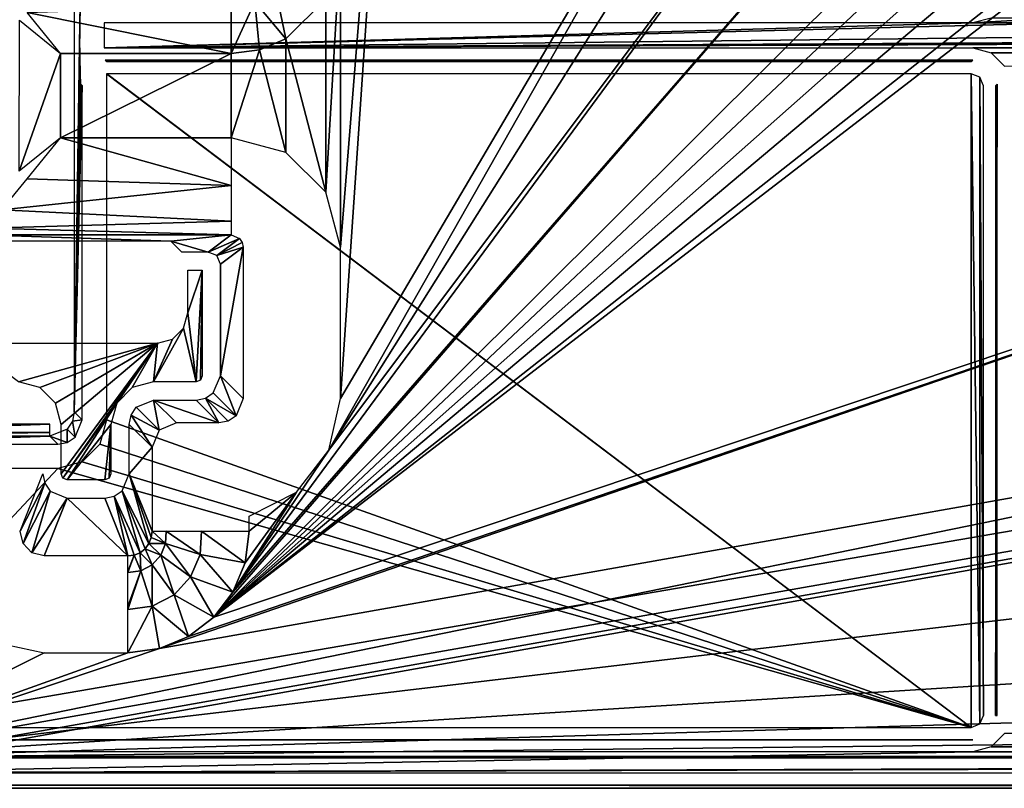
# Model space of a CAD drawing. Header units: millimetres. Extents: x -163 to 163, y -244 to 160.
# Tile 4 of 16: x -141 to -101, y -215 to -183. Entities that reach past the tile are written whole.
import ezdxf

# ---------------------------------------------------------------- set-up
doc = ezdxf.new("R2010")
doc.units = ezdxf.units.MM
doc.header["$LTSCALE"] = 159.143519
for name, color, linetype in [('1', 7, 'CONTINUOUS'), ('10', 7, 'CONTINUOUS'), ('117', 7, 'CONTINUOUS'), ('118', 7, 'CONTINUOUS'), ('119', 7, 'CONTINUOUS'), ('120', 7, 'CONTINUOUS'), ('121', 7, 'CONTINUOUS'), ('125', 7, 'CONTINUOUS'), ('126', 7, 'CONTINUOUS'), ('140', 7, 'CONTINUOUS'), ('145', 7, 'CONTINUOUS'), ('165', 7, 'CONTINUOUS'), ('166', 7, 'CONTINUOUS'), ('25', 7, 'CONTINUOUS'), ('32', 7, 'CONTINUOUS'), ('33', 7, 'CONTINUOUS'), ('40', 7, 'CONTINUOUS'), ('42', 7, 'CONTINUOUS'), ('5', 7, 'CONTINUOUS'), ('62', 7, 'CONTINUOUS'), ('64', 7, 'CONTINUOUS'), ('65', 7, 'CONTINUOUS'), ('66', 7, 'CONTINUOUS'), ('67', 7, 'CONTINUOUS'), ('69', 7, 'CONTINUOUS'), ('70', 7, 'CONTINUOUS'), ('71', 7, 'CONTINUOUS'), ('72', 7, 'CONTINUOUS'), ('73', 7, 'CONTINUOUS'), ('79', 7, 'CONTINUOUS')]:
    doc.layers.add(name, color=color, linetype=linetype)

msp = doc.modelspace()

# ---------------------------------------------------------------- linework, layer by layer
at = {"layer": '1', "color": 8, "linetype": 'Continuous', "true_color": 0x787878}
for points in [[(154.5, -213.691), (154.5, -160.592), (-154.5, -213.691), (154.5, -213.691)], [(154.5, -160.592), (-154.5, -160.592), (-154.5, -213.691), (154.5, -160.592)]]:
    msp.add_3dface(points, dxfattribs=at)
at = {"layer": '10', "color": 8, "linetype": 'Continuous', "true_color": 0x787878}
for points in [[(-134.316, -193.684, -33.5), (-133.724, -193.684, -33.5), (-134.316, -195.434, -33.5), (-134.316, -193.684, -33.5)], [(-134.316, -195.434, -33.5), (-133.724, -193.684, -33.5), (-133.974, -198.276, -33.5), (-134.316, -195.434, -33.5)], [(-133.974, -198.276, -33.5), (-133.724, -193.684, -33.5), (-133.797, -198.202, -33.5), (-133.974, -198.276, -33.5)], [(-133.797, -198.202, -33.5), (-133.724, -193.684, -33.5), (-133.724, -198.026, -33.5), (-133.797, -198.202, -33.5)], [(-134.485, -196.061, -33.5), (-134.316, -195.434, -33.5), (-133.974, -198.276, -33.5), (-134.485, -196.061, -33.5)], [(-135.725, -198.276, -33.5), (-134.485, -196.061, -33.5), (-133.974, -198.276, -33.5), (-135.725, -198.276, -33.5)], [(-134.942, -196.517, -33.5), (-134.485, -196.061, -33.5), (-135.725, -198.276, -33.5), (-134.942, -196.517, -33.5)], [(-143.395, -196.684, -33.5), (-135.566, -196.684, -33.5), (-141.275, -198.276, -33.5), (-143.395, -196.684, -33.5)], [(-141.275, -198.276, -33.5), (-135.566, -196.684, -33.5), (-140.4, -198.51, -33.5), (-141.275, -198.276, -33.5)], [(-140.4, -198.51, -33.5), (-135.566, -196.684, -33.5), (-139.76, -199.15, -33.5), (-140.4, -198.51, -33.5)], [(-139.76, -199.15, -33.5), (-135.566, -196.684, -33.5), (-139.526, -200.025, -33.5), (-139.76, -199.15, -33.5)], [(-139.526, -200.025, -33.5), (-135.566, -196.684, -33.5), (-139.526, -202.063, -33.5), (-139.526, -200.025, -33.5)], [(-139.526, -202.063, -33.5), (-135.566, -196.684, -33.5), (-139.452, -202.24, -33.5), (-139.526, -202.063, -33.5)], [(-139.452, -202.24, -33.5), (-135.566, -196.684, -33.5), (-137.24, -199.15, -33.5), (-139.452, -202.24, -33.5)], [(-137.24, -199.15, -33.5), (-135.566, -196.684, -33.5), (-136.6, -198.51, -33.5), (-137.24, -199.15, -33.5)], [(-136.6, -198.51, -33.5), (-135.566, -196.684, -33.5), (-135.725, -198.276, -33.5), (-136.6, -198.51, -33.5)], [(-135.566, -196.684, -33.5), (-134.942, -196.517, -33.5), (-135.725, -198.276, -33.5), (-135.566, -196.684, -33.5)], [(-139.276, -202.313, -33.5), (-139.452, -202.24, -33.5), (-137.24, -199.15, -33.5), (-139.276, -202.313, -33.5)], [(-137.474, -200.025, -33.5), (-139.276, -202.313, -33.5), (-137.24, -199.15, -33.5), (-137.474, -200.025, -33.5)], [(-137.724, -202.313, -33.5), (-139.276, -202.313, -33.5), (-137.474, -200.025, -33.5), (-137.724, -202.313, -33.5)], [(-137.547, -202.239, -33.5), (-137.724, -202.313, -33.5), (-137.474, -200.025, -33.5), (-137.547, -202.239, -33.5)], [(-137.474, -202.063, -33.5), (-137.547, -202.239, -33.5), (-137.474, -200.025, -33.5), (-137.474, -202.063, -33.5)]]:
    msp.add_3dface(points, dxfattribs=at)
at = {"layer": '117', "color": 8, "linetype": 'Continuous', "true_color": 0x787878}
for points in [[(102.012, -183.507, -44.5), (-137.751, -184.533, -44.5), (137.751, -183.507, -44.5), (102.012, -183.507, -44.5)], [(97.988, -183.507, -44.5), (-137.751, -184.533, -44.5), (102.012, -183.507, -44.5), (97.988, -183.507, -44.5)], [(47.012, -183.507, -44.5), (-137.751, -184.533, -44.5), (97.988, -183.507, -44.5), (47.012, -183.507, -44.5)], [(-47.012, -183.507, -44.5), (-137.751, -184.533, -44.5), (47.012, -183.507, -44.5), (-47.012, -183.507, -44.5)], [(-97.988, -183.507, -44.5), (-137.751, -184.533, -44.5), (-47.012, -183.507, -44.5), (-97.988, -183.507, -44.5)], [(-102.012, -183.507, -44.5), (-137.751, -184.533, -44.5), (-97.988, -183.507, -44.5), (-102.012, -183.507, -44.5)], [(-137.751, -183.507, -44.5), (-137.751, -184.533, -44.5), (-102.012, -183.507, -44.5), (-137.751, -183.507, -44.5)], [(-137.751, -184.533, -44.5), (-102.012, -184.533, -44.5), (137.751, -183.507, -44.5), (-137.751, -184.533, -44.5)], [(-98.737, -183.306, -44.5), (-102.012, -183.507, -44.5), (-97.988, -183.507, -44.5), (-98.737, -183.306, -44.5)], [(-101.262, -183.306, -44.5), (-102.012, -183.507, -44.5), (-98.737, -183.306, -44.5), (-101.262, -183.306, -44.5)], [(137.751, -183.507, -44.5), (-102.012, -184.533, -44.5), (102.012, -184.533, -44.5), (137.751, -183.507, -44.5)], [(-102.012, -184.533, -44.5), (-101.263, -184.734, -44.5), (102.012, -184.533, -44.5), (-102.012, -184.533, -44.5)], [(102.012, -184.533, -44.5), (-101.263, -184.734, -44.5), (101.262, -184.734, -44.5), (102.012, -184.533, -44.5)], [(-101.263, -184.734, -44.5), (-100.714, -185.282, -44.5), (101.262, -184.734, -44.5), (-101.263, -184.734, -44.5)], [(100.714, -212.75, -44.5), (-101.263, -213.299, -44.5), (101.263, -213.299, -44.5), (100.714, -212.75, -44.5)], [(-100.714, -212.75, -44.5), (-101.263, -213.299, -44.5), (100.714, -212.75, -44.5), (-100.714, -212.75, -44.5)], [(101.263, -213.299, -44.5), (-102.013, -213.5, -44.5), (102.013, -213.5, -44.5), (101.263, -213.299, -44.5)], [(-101.263, -213.299, -44.5), (-102.013, -213.5, -44.5), (101.263, -213.299, -44.5), (-101.263, -213.299, -44.5)], [(149.751, -213.5, -44.5), (-149.751, -214.369, -44.5), (0, -214.369, -44.5), (149.751, -213.5, -44.5)], [(102.013, -213.5, -44.5), (-149.751, -214.369, -44.5), (149.751, -213.5, -44.5), (102.013, -213.5, -44.5)], [(-102.013, -213.5, -44.5), (-149.751, -214.369, -44.5), (102.013, -213.5, -44.5), (-102.013, -213.5, -44.5)], [(-149.751, -213.5, -44.5), (-149.751, -214.369, -44.5), (-102.013, -213.5, -44.5), (-149.751, -213.5, -44.5)]]:
    msp.add_3dface(points, dxfattribs=at)
at = {"layer": '118', "color": 8, "linetype": 'Continuous', "true_color": 0x787878}
for points in [[(-153, -214.5, -50), (-153, -160.518, -50), (153, -160.518, -50), (-153, -214.5, -50)], [(-152.854, -214.854, -50), (-153, -214.5, -50), (153, -160.518, -50), (-152.854, -214.854, -50)], [(-152.5, -215, -50), (-152.854, -214.854, -50), (153, -160.518, -50), (-152.5, -215, -50)], [(152.5, -215, -50), (-152.5, -215, -50), (153, -160.518, -50), (152.5, -215, -50)]]:
    msp.add_3dface(points, dxfattribs=at)
at = {"layer": '119', "color": 8, "linetype": 'Continuous', "true_color": 0x787878}
for points in [[(-137.653, -185.599, -48), (-137.659, -185.599, -48), (-102.079, -212.5, -48), (-137.653, -185.599, -48)], [(-137.659, -185.599, -48), (-137.659, -199.841, -48), (-102.079, -212.5, -48), (-137.659, -185.599, -48)], [(-137.646, -185.599, -48), (-137.653, -185.599, -48), (-102.079, -212.5, -48), (-137.646, -185.599, -48)], [(-102.079, -185.599, -48), (-137.646, -185.599, -48), (-102.079, -212.5, -48), (-102.079, -185.599, -48)], [(-101.725, -212.353, -48), (-102.079, -185.599, -48), (-102.079, -212.5, -48), (-101.725, -212.353, -48)], [(-101.726, -185.745, -48), (-102.079, -185.599, -48), (-101.725, -212.353, -48), (-101.726, -185.745, -48)], [(-101.579, -212, -48), (-101.726, -185.745, -48), (-101.725, -212.353, -48), (-101.579, -212, -48)], [(-101.579, -186.099, -48), (-101.726, -185.745, -48), (-101.579, -212, -48), (-101.579, -186.099, -48)], [(-102.079, -212.5, -48), (-137.659, -199.841, -48), (-137.927, -200.841, -48), (-102.079, -212.5, -48)], [(-138.657, -201.572, -48), (-102.079, -212.5, -48), (-137.927, -200.841, -48), (-138.657, -201.572, -48)], [(-139.659, -201.841, -48), (-102.079, -212.5, -48), (-138.657, -201.572, -48), (-139.659, -201.841, -48)], [(-149.659, -201.841, -48), (-149.646, -212.5, -48), (-139.659, -201.841, -48), (-149.659, -201.841, -48)], [(-149.646, -212.5, -48), (-102.079, -212.5, -48), (-139.659, -201.841, -48), (-149.646, -212.5, -48)]]:
    msp.add_3dface(points, dxfattribs=at)
at = {"layer": '120', "color": 8, "linetype": 'Continuous', "true_color": 0x787878}
for points in [[(-102.013, -213, -45), (-149.646, -213, -47.5), (-149.712, -213, -45), (-102.013, -213, -45)], [(-102.079, -213, -47.5), (-149.646, -213, -47.5), (-102.013, -213, -45), (-102.079, -213, -47.5)]]:
    msp.add_3dface(points, dxfattribs=at)
at = {"layer": '121', "color": 8, "linetype": 'Continuous', "true_color": 0x787878}
for points in [[(-152.5, -215, -50), (152.5, -215, -50), (-149.751, -214.869, -44.987), (-152.5, -215, -50)], [(-149.751, -214.869, -44.987), (152.5, -215, -50), (0, -214.869, -44.987), (-149.751, -214.869, -44.987)]]:
    msp.add_3dface(points, dxfattribs=at)
at = {"layer": '125', "color": 8, "linetype": 'Continuous', "true_color": 0x787878}
for points in [[(-138.987, -168.527, -34.487), (-138.987, -199.513, -34.487), (-138.745, -182.765, -43.723), (-138.987, -168.527, -34.487)], [(-138.745, -182.765, -43.723), (-138.987, -199.513, -34.487), (-138.751, -183.507, -43.526), (-138.745, -182.765, -43.723)], [(-138.751, -183.507, -43.526), (-138.987, -199.513, -34.487), (-138.751, -184.533, -43.526), (-138.751, -183.507, -43.526)], [(-138.751, -184.533, -43.526), (-138.987, -199.513, -34.487), (-138.745, -185.27, -43.72), (-138.751, -184.533, -43.526)], [(-138.745, -185.27, -43.72), (-138.987, -199.513, -34.487), (-138.732, -185.817, -44.25), (-138.745, -185.27, -43.72)], [(-138.732, -185.817, -44.25), (-138.987, -199.513, -34.487), (-138.712, -186.032, -44.987), (-138.732, -185.817, -44.25)], [(-138.712, -186.032, -44.987), (-138.987, -199.513, -34.487), (-138.659, -186.086, -47.026), (-138.712, -186.032, -44.987)], [(-138.659, -186.086, -47.026), (-138.987, -199.513, -34.487), (-138.659, -199.841, -47.026), (-138.659, -186.086, -47.026)]]:
    msp.add_3dface(points, dxfattribs=at)
at = {"layer": '126', "color": 8, "linetype": 'Continuous', "true_color": 0x787878}
for points in [[(-139.987, -200.513, -34.487), (-149.988, -200.513, -34.487), (-149.659, -200.841, -47.026), (-139.987, -200.513, -34.487)], [(-139.659, -200.841, -47.026), (-139.987, -200.513, -34.487), (-149.659, -200.841, -47.026), (-139.659, -200.841, -47.026)]]:
    msp.add_3dface(points, dxfattribs=at)
at = {"layer": '140', "color": 8, "linetype": 'Continuous', "true_color": 0x787878}
for points in [[(-138.659, -199.841, -47.026), (-138.987, -199.513, -34.487), (-139.064, -199.898, -34.483), (-138.659, -199.841, -47.026)], [(-139.064, -199.898, -34.483), (-139.281, -200.221, -34.481), (-138.951, -200.548, -47.037), (-139.064, -199.898, -34.483)], [(-138.659, -199.841, -47.026), (-139.064, -199.898, -34.483), (-138.951, -200.548, -47.037), (-138.659, -199.841, -47.026)], [(-139.281, -200.221, -34.481), (-139.987, -200.513, -34.487), (-139.275, -200.765, -47.034), (-139.281, -200.221, -34.481)], [(-139.987, -200.513, -34.487), (-139.659, -200.841, -47.026), (-139.275, -200.765, -47.034), (-139.987, -200.513, -34.487)], [(-138.951, -200.548, -47.037), (-139.281, -200.221, -34.481), (-139.275, -200.765, -47.034), (-138.951, -200.548, -47.037)]]:
    msp.add_3dface(points, dxfattribs=at)
at = {"layer": '145', "color": 8, "linetype": 'Continuous', "true_color": 0x787878}
for points in [[(-139.987, -200.013, -34), (-149.988, -200.013, -34), (-149.988, -200.362, -34.142), (-139.987, -200.013, -34)], [(-139.987, -200.362, -34.142), (-139.987, -200.013, -34), (-149.988, -200.362, -34.142), (-139.987, -200.362, -34.142)], [(-149.988, -200.513, -34.487), (-139.987, -200.362, -34.142), (-149.988, -200.362, -34.142), (-149.988, -200.513, -34.487)], [(-149.988, -200.513, -34.487), (-139.987, -200.513, -34.487), (-139.987, -200.362, -34.142), (-149.988, -200.513, -34.487)]]:
    msp.add_3dface(points, dxfattribs=at)
at = {"layer": '165', "color": 8, "linetype": 'Continuous', "true_color": 0x787878}
for points in [[(-102.079, -185.099, -47.513), (-137.713, -185.033, -44.987), (-137.646, -185.099, -47.513), (-102.079, -185.099, -47.513)], [(-102.012, -185.033, -44.987), (-137.713, -185.033, -44.987), (-102.079, -185.099, -47.513), (-102.012, -185.033, -44.987)]]:
    msp.add_3dface(points, dxfattribs=at)
at = {"layer": '166', "color": 8, "linetype": 'Continuous', "true_color": 0x787878}
for points in [[(-101.013, -212, -44.987), (-101.013, -186.032, -44.987), (-101.079, -212, -47.513), (-101.013, -212, -44.987)], [(-101.079, -212, -47.513), (-101.013, -186.032, -44.987), (-101.079, -186.099, -47.513), (-101.079, -212, -47.513)]]:
    msp.add_3dface(points, dxfattribs=at)
at = {"layer": '25', "color": 8, "linetype": 'Continuous', "true_color": 0x787878}
for points in [[(-143.229, -192.487, -15.713), (-142.8, -192.23, -5.895), (-135.013, -192.487, -15.713), (-143.229, -192.487, -15.713)], [(-135.013, -192.487, -15.713), (-142.8, -192.23, -5.895), (-132.536, -192.23, -5.895), (-135.013, -192.487, -15.713)], [(-133.474, -192.934, -32.77), (-135.013, -192.487, -15.713), (-132.536, -192.23, -5.895), (-133.474, -192.934, -32.77)], [(-134.566, -192.934, -32.77), (-135.013, -192.487, -15.713), (-133.474, -192.934, -32.77), (-134.566, -192.934, -32.77)]]:
    msp.add_3dface(points, dxfattribs=at)
at = {"layer": '32', "color": 8, "linetype": 'Continuous', "true_color": 0x787878}
for points in [[(-132.975, -198.026, -32.776), (-132.035, -192.729, -5.86), (-132.035, -198.966, -5.86), (-132.975, -198.026, -32.776)], [(-132.975, -193.434, -32.774), (-132.035, -192.729, -5.86), (-132.975, -198.026, -32.776), (-132.975, -193.434, -32.774)], [(-132.975, -193.434, -32.776), (-132.975, -193.434, -32.775), (-132.975, -198.026, -32.776), (-132.975, -193.434, -32.776)], [(-132.975, -193.434, -32.775), (-132.975, -193.434, -32.774), (-132.975, -198.026, -32.776), (-132.975, -193.434, -32.775)]]:
    msp.add_3dface(points, dxfattribs=at)
at = {"layer": '33', "color": 8, "linetype": 'Continuous', "true_color": 0x787878}
for points in [[(-135.725, -199.025, -32.776), (-133.034, -199.965, -5.86), (-134.785, -199.965, -5.86), (-135.725, -199.025, -32.776)], [(-133.974, -199.025, -32.776), (-133.034, -199.965, -5.86), (-135.725, -199.025, -32.776), (-133.974, -199.025, -32.776)]]:
    msp.add_3dface(points, dxfattribs=at)
at = {"layer": '40', "color": 8, "linetype": 'Continuous', "true_color": 0x787878}
for points in [[(-139.276, -203.06, -32.815), (-136.775, -205.436, -5.651), (-140.225, -205.436, -5.651), (-139.276, -203.06, -32.815)], [(-137.724, -203.06, -32.815), (-136.775, -205.436, -5.651), (-139.276, -203.06, -32.815), (-137.724, -203.06, -32.815)]]:
    msp.add_3dface(points, dxfattribs=at)
at = {"layer": '42', "color": 8, "linetype": 'Continuous', "true_color": 0x787878}
for points in [[(-136.725, -200.025, -32.776), (-135.785, -200.965, -5.86), (-136.725, -202.063, -32.776), (-136.725, -200.025, -32.776)], [(-136.725, -202.063, -32.776), (-135.785, -200.965, -5.86), (-135.785, -204.417, -5.86), (-136.725, -202.063, -32.776)]]:
    msp.add_3dface(points, dxfattribs=at)
at = {"layer": '5', "color": 8, "linetype": 'Continuous', "true_color": 0x787878}
for points in [[(-128.037, -192.729, -2), (-125.3, -158.792, -2), (-128.037, -198.966, -2), (-128.037, -192.729, -2)], [(-128.037, -180.271, -2), (-125.3, -158.792, -2), (-128.037, -192.729, -2), (-128.037, -180.271, -2)], [(-125.3, -158.792, -2), (-107.867, -164.719, -2), (-128.037, -198.966, -2), (-125.3, -158.792, -2)], [(-128.037, -198.966, -2), (-107.867, -164.719, -2), (-128.512, -201.093, -2), (-128.037, -198.966, -2)], [(-107.867, -164.719, -2), (-107.867, -168.28, -2), (-128.512, -201.093, -2), (-107.867, -164.719, -2)], [(-107.867, -168.28, -2), (-106.334, -171.494, -2), (-128.512, -201.093, -2), (-107.867, -168.28, -2)], [(-128.512, -201.093, -2), (-106.334, -171.494, -2), (-132.457, -206.924, -2), (-128.512, -201.093, -2)], [(-106.334, -171.494, -2), (-103.566, -173.735, -2), (-132.457, -206.924, -2), (-106.334, -171.494, -2)], [(-132.457, -206.924, -2), (-103.566, -173.735, -2), (-133.249, -207.958, -2), (-132.457, -206.924, -2)], [(-103.566, -173.735, -2), (-103.566, -178.382, -2), (-133.249, -207.958, -2), (-103.566, -173.735, -2)], [(-103.566, -178.382, -2), (-103.226, -179.658, -2), (-133.249, -207.958, -2), (-103.566, -178.382, -2)], [(-103.226, -179.658, -2), (-102.314, -180.574, -2), (-133.249, -207.958, -2), (-103.226, -179.658, -2)], [(-128.639, -182.518, -2), (-128.037, -180.271, -2), (-128.641, -190.477, -2), (-128.639, -182.518, -2)], [(-128.641, -190.477, -2), (-128.037, -180.271, -2), (-128.037, -192.729, -2), (-128.641, -190.477, -2)], [(-97.68, -180.57, -2), (-71.822, -187.354, -2), (-133.249, -207.958, -2), (-97.68, -180.57, -2)], [(-98.92, -180.906, -2), (-97.68, -180.57, -2), (-133.249, -207.958, -2), (-98.92, -180.906, -2)], [(-102.314, -180.574, -2), (-101.08, -180.906, -2), (-133.249, -207.958, -2), (-102.314, -180.574, -2)], [(-101.08, -180.906, -2), (-98.92, -180.906, -2), (-133.249, -207.958, -2), (-101.08, -180.906, -2)], [(-130.283, -184.164, -2), (-128.639, -182.518, -2), (-128.641, -190.477, -2), (-130.283, -184.164, -2)], [(-131.367, -184.614, -2), (-130.283, -184.164, -2), (-130.287, -188.833, -2), (-131.367, -184.614, -2)], [(-130.287, -188.833, -2), (-130.283, -184.164, -2), (-128.641, -190.477, -2), (-130.287, -188.833, -2)], [(-132.536, -184.768, -2), (-131.367, -184.614, -2), (-132.536, -188.232, -2), (-132.536, -184.768, -2)], [(-132.536, -188.232, -2), (-131.367, -184.614, -2), (-130.287, -188.833, -2), (-132.536, -188.232, -2)], [(-139.551, -184.768, -2), (-132.536, -184.768, -2), (-139.551, -188.232, -2), (-139.551, -184.768, -2)], [(-139.551, -188.232, -2), (-132.536, -184.768, -2), (-132.536, -188.232, -2), (-139.551, -188.232, -2)], [(-135.481, -209.25, -2), (-71.822, -187.354, -2), (-71.75, -197.967, -2), (-135.481, -209.25, -2)], [(-134.28, -208.752, -2), (-71.822, -187.354, -2), (-135.481, -209.25, -2), (-134.28, -208.752, -2)], [(-133.249, -207.958, -2), (-71.822, -187.354, -2), (-134.28, -208.752, -2), (-133.249, -207.958, -2)], [(-71.614, -204.621, -2), (-148.846, -213.743, -2), (-71.75, -197.967, -2), (-71.614, -204.621, -2)], [(-148.846, -213.743, -2), (-135.481, -209.25, -2), (-71.75, -197.967, -2), (-148.846, -213.743, -2)], [(-129.846, -202.815, -2), (-128.512, -201.093, -2), (-132.457, -206.924, -2), (-129.846, -202.815, -2)], [(-131.958, -205.716, -2), (-129.846, -202.815, -2), (-132.457, -206.924, -2), (-131.958, -205.716, -2)], [(-131.787, -204.417, -2), (-129.846, -202.815, -2), (-131.958, -205.716, -2), (-131.787, -204.417, -2)], [(-131.787, -203.805, -2), (-129.846, -202.815, -2), (-131.787, -204.417, -2), (-131.787, -203.805, -2)], [(-71.468, -208.871, -2), (-148.846, -213.743, -2), (-71.614, -204.621, -2), (-71.468, -208.871, -2)], [(-71.336, -211.441, -2), (-148.846, -213.743, -2), (-71.468, -208.871, -2), (-71.336, -211.441, -2)], [(-142.266, -208.984, -2), (-140.225, -209.421, -2), (-148.846, -213.743, -2), (-142.266, -208.984, -2)], [(-136.775, -209.421, -2), (-135.481, -209.25, -2), (-148.846, -213.743, -2), (-136.775, -209.421, -2)], [(-140.225, -209.421, -2), (-136.775, -209.421, -2), (-148.846, -213.743, -2), (-140.225, -209.421, -2)], [(-71.232, -212.888, -2), (-148.846, -213.743, -2), (-71.336, -211.441, -2), (-71.232, -212.888, -2)], [(-71.149, -213.743, -2), (-148.846, -213.743, -2), (-71.232, -212.888, -2), (-71.149, -213.743, -2)]]:
    msp.add_3dface(points, dxfattribs=at)
at = {"layer": '62', "color": 8, "linetype": 'Continuous', "true_color": 0x787878}
for points in [[(-133.474, -192.934, -32.77), (-132.536, -192.23, -5.895), (-132.18, -192.375, -5.827), (-133.474, -192.934, -32.77)], [(-133.121, -193.08, -32.778), (-133.474, -192.934, -32.77), (-132.18, -192.375, -5.827), (-133.121, -193.08, -32.778)], [(-132.072, -192.537, -5.831), (-133.121, -193.08, -32.778), (-132.18, -192.375, -5.827), (-132.072, -192.537, -5.831)], [(-132.035, -192.729, -5.86), (-133.121, -193.08, -32.778), (-132.072, -192.537, -5.831), (-132.035, -192.729, -5.86)], [(-132.035, -192.729, -5.86), (-132.975, -193.434, -32.774), (-133.121, -193.08, -32.778), (-132.035, -192.729, -5.86)]]:
    msp.add_3dface(points, dxfattribs=at)
at = {"layer": '64', "color": 8, "linetype": 'Continuous', "true_color": 0x787878}
for points in [[(-133.267, -198.731, -32.787), (-132.975, -198.026, -32.776), (-132.325, -199.674, -5.803), (-133.267, -198.731, -32.787)], [(-132.975, -198.026, -32.776), (-132.035, -198.966, -5.86), (-132.325, -199.674, -5.803), (-132.975, -198.026, -32.776)], [(-133.59, -198.948, -32.784), (-133.267, -198.731, -32.787), (-132.325, -199.674, -5.803), (-133.59, -198.948, -32.784)], [(-133.034, -199.965, -5.86), (-133.974, -199.025, -32.776), (-133.59, -198.948, -32.784), (-133.034, -199.965, -5.86)], [(-133.034, -199.965, -5.86), (-133.59, -198.948, -32.784), (-132.649, -199.89, -5.818), (-133.034, -199.965, -5.86)], [(-132.649, -199.89, -5.818), (-133.59, -198.948, -32.784), (-132.325, -199.674, -5.803), (-132.649, -199.89, -5.818)]]:
    msp.add_3dface(points, dxfattribs=at)
at = {"layer": '65', "color": 8, "linetype": 'Continuous', "true_color": 0x787878}
for points in [[(-135.725, -199.025, -32.776), (-135.492, -200.258, -5.846), (-136.432, -199.317, -32.787), (-135.725, -199.025, -32.776)], [(-135.725, -199.025, -32.776), (-134.785, -199.965, -5.86), (-135.492, -200.258, -5.846), (-135.725, -199.025, -32.776)], [(-135.785, -200.965, -5.86), (-136.725, -200.025, -32.776), (-136.649, -199.642, -32.784), (-135.785, -200.965, -5.86)], [(-136.432, -199.317, -32.787), (-135.492, -200.258, -5.846), (-136.649, -199.642, -32.784), (-136.432, -199.317, -32.787)], [(-135.492, -200.258, -5.846), (-135.785, -200.965, -5.86), (-136.649, -199.642, -32.784), (-135.492, -200.258, -5.846)]]:
    msp.add_3dface(points, dxfattribs=at)
at = {"layer": '66', "color": 8, "linetype": 'Continuous', "true_color": 0x787878}
for points in [[(-137.017, -202.766, -32.815), (-136.725, -202.063, -32.776), (-135.913, -204.932, -5.705), (-137.017, -202.766, -32.815)], [(-136.725, -202.063, -32.776), (-135.785, -204.417, -5.86), (-135.816, -204.685, -5.775), (-136.725, -202.063, -32.776)], [(-135.913, -204.932, -5.705), (-136.725, -202.063, -32.776), (-135.816, -204.685, -5.775), (-135.913, -204.932, -5.705)], [(-137.34, -202.982, -32.82), (-137.017, -202.766, -32.815), (-136.275, -205.304, -5.629), (-137.34, -202.982, -32.82)], [(-136.275, -205.304, -5.629), (-137.017, -202.766, -32.815), (-136.07, -205.144, -5.655), (-136.275, -205.304, -5.629)], [(-136.07, -205.144, -5.655), (-137.017, -202.766, -32.815), (-135.913, -204.932, -5.705), (-136.07, -205.144, -5.655)], [(-136.775, -205.436, -5.651), (-137.724, -203.06, -32.815), (-137.34, -202.982, -32.82), (-136.775, -205.436, -5.651)], [(-136.775, -205.436, -5.651), (-137.34, -202.982, -32.82), (-136.515, -205.404, -5.627), (-136.775, -205.436, -5.651)], [(-136.515, -205.404, -5.627), (-137.34, -202.982, -32.82), (-136.275, -205.304, -5.629), (-136.515, -205.404, -5.627)]]:
    msp.add_3dface(points, dxfattribs=at)
at = {"layer": '67', "color": 8, "linetype": 'Continuous', "true_color": 0x787878}
for points in [[(-140.275, -202.063, -32.776), (-140.198, -202.446, -32.799), (-141.215, -204.417, -5.86), (-140.275, -202.063, -32.776)], [(-141.215, -204.417, -5.86), (-140.198, -202.446, -32.799), (-141.086, -204.933, -5.705), (-141.215, -204.417, -5.86)], [(-140.198, -202.446, -32.799), (-139.981, -202.768, -32.815), (-141.086, -204.933, -5.705), (-140.198, -202.446, -32.799)], [(-141.086, -204.933, -5.705), (-139.981, -202.768, -32.815), (-140.724, -205.305, -5.629), (-141.086, -204.933, -5.705)], [(-139.981, -202.768, -32.815), (-139.276, -203.06, -32.815), (-140.724, -205.305, -5.629), (-139.981, -202.768, -32.815)], [(-139.276, -203.06, -32.815), (-140.225, -205.436, -5.651), (-140.724, -205.305, -5.629), (-139.276, -203.06, -32.815)]]:
    msp.add_3dface(points, dxfattribs=at)
at = {"layer": '69', "color": 8, "linetype": 'Continuous', "true_color": 0x787878}
for points in [[(-130.705, -182.101, -2.486), (-130.283, -184.164, -2), (-131.553, -182.643, -2.496), (-130.705, -182.101, -2.486)], [(-128.639, -182.518, -2), (-130.283, -184.164, -2), (-130.705, -182.101, -2.486), (-128.639, -182.518, -2)], [(-131.367, -184.614, -2), (-132.536, -184.768, -2), (-131.553, -182.643, -2.496), (-131.367, -184.614, -2)], [(-131.553, -182.643, -2.496), (-132.536, -184.768, -2), (-132.536, -182.799, -2.519), (-131.553, -182.643, -2.496)], [(-130.283, -184.164, -2), (-131.367, -184.614, -2), (-131.553, -182.643, -2.496), (-130.283, -184.164, -2)]]:
    msp.add_3dface(points, dxfattribs=at)
at = {"layer": '70', "color": 8, "linetype": 'Continuous', "true_color": 0x787878}
for points in [[(-132.536, -182.799, -2.519), (-132.536, -184.768, -2), (-140.928, -183.074, -2.377), (-132.536, -182.799, -2.519)], [(-132.536, -184.768, -2), (-139.551, -184.768, -2), (-140.928, -183.074, -2.377), (-132.536, -184.768, -2)]]:
    msp.add_3dface(points, dxfattribs=at)
at = {"layer": '71', "color": 8, "linetype": 'Continuous', "true_color": 0x787878}
for points in [[(-139.551, -184.768, -2), (-141.246, -189.608, -2.377), (-141.245, -183.392, -2.377), (-139.551, -184.768, -2)], [(-139.551, -184.768, -2), (-139.551, -188.232, -2), (-141.246, -189.608, -2.377), (-139.551, -184.768, -2)]]:
    msp.add_3dface(points, dxfattribs=at)
at = {"layer": '72', "color": 8, "linetype": 'Continuous', "true_color": 0x787878}
for points in [[(-139.551, -188.232, -2), (-132.536, -190.201, -2.519), (-140.928, -189.926, -2.377), (-139.551, -188.232, -2)], [(-139.551, -188.232, -2), (-132.536, -188.232, -2), (-132.536, -190.201, -2.519), (-139.551, -188.232, -2)], [(-140.928, -189.926, -2.377), (-132.536, -190.201, -2.519), (-141.965, -191.203, -3.322), (-140.928, -189.926, -2.377)], [(-132.536, -190.201, -2.519), (-132.536, -191.66, -3.94), (-141.965, -191.203, -3.322), (-132.536, -190.201, -2.519)], [(-141.965, -191.203, -3.322), (-132.536, -191.66, -3.94), (-142.573, -191.951, -4.529), (-141.965, -191.203, -3.322)], [(-142.573, -191.951, -4.529), (-132.536, -192.23, -5.895), (-142.798, -192.228, -5.826), (-142.573, -191.951, -4.529)], [(-132.536, -191.66, -3.94), (-132.536, -192.23, -5.895), (-142.573, -191.951, -4.529), (-132.536, -191.66, -3.94)], [(-132.536, -192.23, -5.895), (-142.8, -192.23, -5.895), (-142.799, -192.229, -5.86), (-132.536, -192.23, -5.895)], [(-142.798, -192.228, -5.826), (-132.536, -192.23, -5.895), (-142.799, -192.229, -5.86), (-142.798, -192.228, -5.826)]]:
    msp.add_3dface(points, dxfattribs=at)
at = {"layer": '73', "color": 8, "linetype": 'Continuous', "true_color": 0x787878}
for points in [[(-135.816, -204.685, -5.775), (-135.785, -204.417, -5.86), (-135.232, -204.928, -3.837), (-135.816, -204.685, -5.775)], [(-135.785, -204.417, -5.86), (-135.205, -204.417, -3.922), (-135.232, -204.928, -3.837), (-135.785, -204.417, -5.86)], [(-135.205, -204.417, -3.922), (-133.811, -205.386, -2.465), (-135.232, -204.928, -3.837), (-135.205, -204.417, -3.922)], [(-133.747, -204.417, -2.513), (-133.811, -205.386, -2.465), (-135.205, -204.417, -3.922), (-133.747, -204.417, -2.513)], [(-133.747, -204.417, -2.513), (-131.958, -205.716, -2), (-133.811, -205.386, -2.465), (-133.747, -204.417, -2.513)], [(-131.787, -204.417, -2), (-131.958, -205.716, -2), (-133.747, -204.417, -2.513), (-131.787, -204.417, -2)], [(-136.07, -205.144, -5.655), (-135.913, -204.932, -5.705), (-135.429, -205.41, -3.772), (-136.07, -205.144, -5.655)], [(-135.913, -204.932, -5.705), (-135.816, -204.685, -5.775), (-135.232, -204.928, -3.837), (-135.913, -204.932, -5.705)], [(-135.913, -204.932, -5.705), (-135.232, -204.928, -3.837), (-135.429, -205.41, -3.772), (-135.913, -204.932, -5.705)], [(-135.232, -204.928, -3.837), (-134.197, -206.299, -2.429), (-135.429, -205.41, -3.772), (-135.232, -204.928, -3.837)], [(-133.811, -205.386, -2.465), (-134.197, -206.299, -2.429), (-135.232, -204.928, -3.837), (-133.811, -205.386, -2.465)], [(-136.515, -205.404, -5.627), (-136.275, -205.304, -5.629), (-136.25, -206.048, -3.724), (-136.515, -205.404, -5.627)], [(-136.275, -205.304, -5.629), (-136.07, -205.144, -5.655), (-135.782, -205.802, -3.733), (-136.275, -205.304, -5.629)], [(-136.275, -205.304, -5.629), (-135.782, -205.802, -3.733), (-136.25, -206.048, -3.724), (-136.275, -205.304, -5.629)], [(-136.07, -205.144, -5.655), (-135.429, -205.41, -3.772), (-135.782, -205.802, -3.733), (-136.07, -205.144, -5.655)], [(-133.811, -205.386, -2.465), (-132.457, -206.924, -2), (-134.197, -206.299, -2.429), (-133.811, -205.386, -2.465)], [(-131.958, -205.716, -2), (-132.457, -206.924, -2), (-133.811, -205.386, -2.465), (-131.958, -205.716, -2)], [(-136.515, -205.404, -5.627), (-136.775, -206.117, -3.746), (-136.775, -206.079, -3.802), (-136.515, -205.404, -5.627)], [(-136.775, -205.436, -5.651), (-136.515, -205.404, -5.627), (-136.775, -206.079, -3.802), (-136.775, -205.436, -5.651)], [(-136.515, -205.404, -5.627), (-136.25, -206.048, -3.724), (-136.775, -206.117, -3.746), (-136.515, -205.404, -5.627)], [(-135.429, -205.41, -3.772), (-134.877, -207.041, -2.408), (-135.782, -205.802, -3.733), (-135.429, -205.41, -3.772)], [(-134.197, -206.299, -2.429), (-134.877, -207.041, -2.408), (-135.429, -205.41, -3.772), (-134.197, -206.299, -2.429)], [(-136.25, -206.048, -3.724), (-136.775, -207.647, -2.415), (-136.775, -207.523, -2.479), (-136.25, -206.048, -3.724)], [(-136.775, -206.117, -3.746), (-136.25, -206.048, -3.724), (-136.775, -207.523, -2.479), (-136.775, -206.117, -3.746)], [(-135.773, -207.511, -2.404), (-136.775, -207.647, -2.415), (-136.25, -206.048, -3.724), (-135.773, -207.511, -2.404)], [(-135.782, -205.802, -3.733), (-135.773, -207.511, -2.404), (-136.25, -206.048, -3.724), (-135.782, -205.802, -3.733)], [(-134.877, -207.041, -2.408), (-135.773, -207.511, -2.404), (-135.782, -205.802, -3.733), (-134.877, -207.041, -2.408)], [(-134.197, -206.299, -2.429), (-133.249, -207.958, -2), (-134.877, -207.041, -2.408), (-134.197, -206.299, -2.429)], [(-132.457, -206.924, -2), (-133.249, -207.958, -2), (-134.197, -206.299, -2.429), (-132.457, -206.924, -2)], [(-134.877, -207.041, -2.408), (-134.28, -208.752, -2), (-135.773, -207.511, -2.404), (-134.877, -207.041, -2.408)], [(-133.249, -207.958, -2), (-134.28, -208.752, -2), (-134.877, -207.041, -2.408), (-133.249, -207.958, -2)], [(-135.481, -209.25, -2), (-136.775, -209.421, -2), (-135.773, -207.511, -2.404), (-135.481, -209.25, -2)], [(-135.773, -207.511, -2.404), (-136.775, -209.421, -2), (-136.775, -207.647, -2.415), (-135.773, -207.511, -2.404)], [(-134.28, -208.752, -2), (-135.481, -209.25, -2), (-135.773, -207.511, -2.404), (-134.28, -208.752, -2)]]:
    msp.add_3dface(points, dxfattribs=at)
at = {"layer": '79', "color": 8, "linetype": 'Continuous', "true_color": 0x787878}
for points in [[(-154.5, -213.691), (-39.145, -213.744, -2.044), (-39.071, -213.744, -2.038), (-154.5, -213.691)], [(-154.5, -213.691), (-71.149, -213.743, -2), (-39.145, -213.744, -2.044), (-154.5, -213.691)], [(-38.999, -213.744, -2.022), (-154.5, -213.691), (-39.071, -213.744, -2.038), (-38.999, -213.744, -2.022)], [(-38.926, -213.743, -2.006), (-154.5, -213.691), (-38.999, -213.744, -2.022), (-38.926, -213.743, -2.006)], [(-154.5, -213.691), (-148.846, -213.743, -2), (-71.149, -213.743, -2), (-154.5, -213.691)], [(-38.851, -213.743, -2), (-154.5, -213.691), (-38.926, -213.743, -2.006), (-38.851, -213.743, -2)], [(-154.5, -213.691), (-38.851, -213.743, -2), (148.846, -213.743, -2), (-154.5, -213.691)], [(154.5, -213.691), (-154.5, -213.691), (148.846, -213.743, -2), (154.5, -213.691)]]:
    msp.add_3dface(points, dxfattribs=at)

doc.saveas('drawing.dxf')
